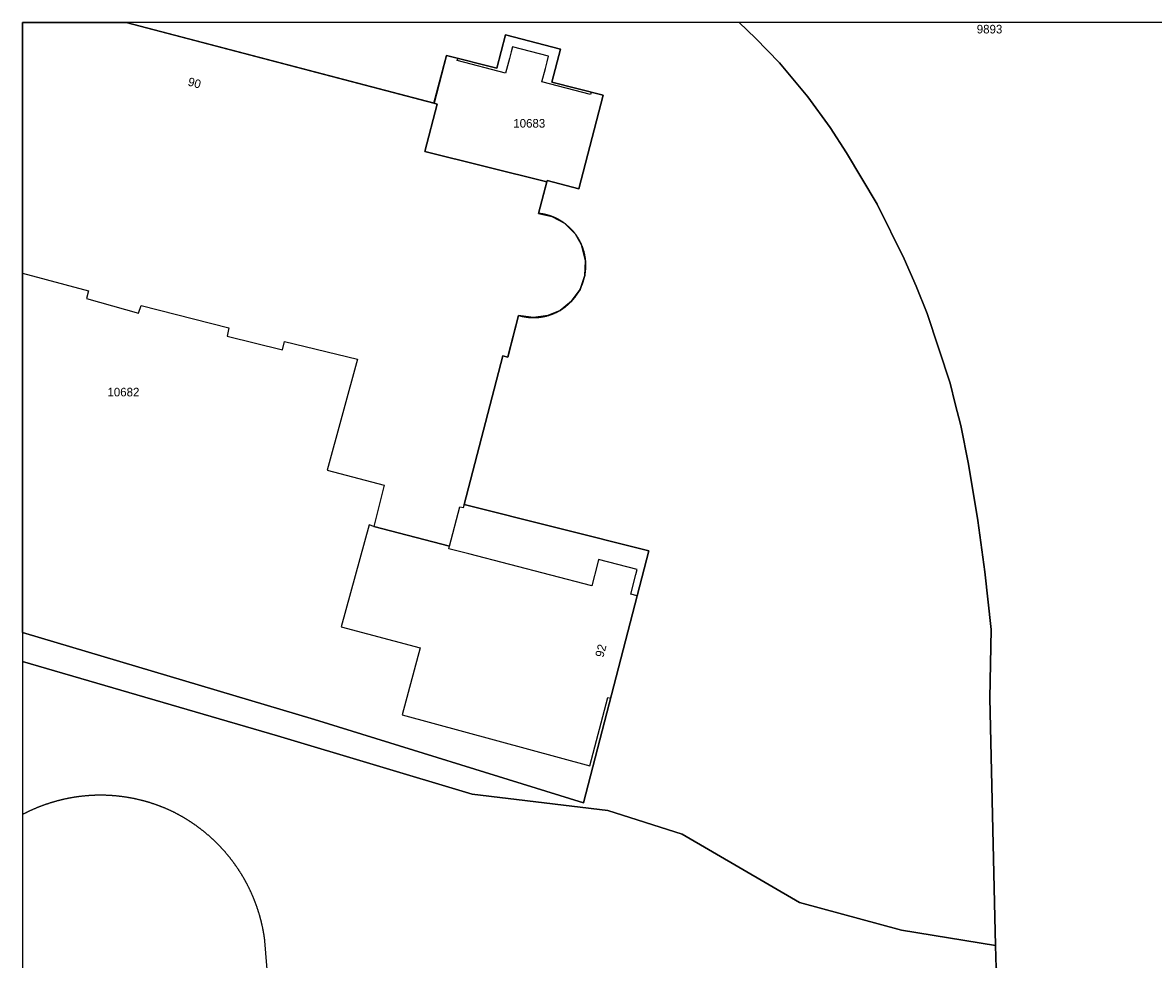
# Model space of a CAD drawing. Header units: metres. Extents: x 91564 to 92566, y 393362 to 394362.
# Tile 29 of 86: x 91564 to 91657, y 394286 to 394362. Entities that reach past the tile are written whole.
import ezdxf

# ---------------------------------------------------------------- set-up
doc = ezdxf.new("R2010")
doc.units = ezdxf.units.M
doc.linetypes.add('HIDDEN', pattern=[5.35, 2.675, -2.675])
for name, color, linetype in [('ADRES', 1, 'CONTINUOUS'), ('PAND', 1, 'CONTINUOUS'), ('PERCEEL', 7, 'CONTINUOUS'), ('PERCEELNUMMER', 7, 'CONTINUOUS'), ('TEC-RASTERVERDELING', 9, 'HIDDEN')]:
    doc.layers.add(name, color=color, linetype=linetype)

msp = doc.modelspace()

# ---------------------------------------------------------------- linework, layer by layer
at = {"layer": 'PAND'}
for points in [[(91564.497, 394341.624), (91569.857, 394340.189), (91569.701, 394339.543), (91573.954, 394338.359), (91574.162, 394338.992), (91581.312, 394337.156), (91581.168, 394336.485), (91585.689, 394335.363), (91585.859, 394336.06), (91591.79, 394334.619), (91589.334, 394325.564), (91593.982, 394324.341), (91593.123, 394320.959), (91599.309, 394319.351), (91600.147, 394322.575), (91600.433, 394322.501), (91603.649, 394334.889), (91604.048, 394334.786), (91604.928, 394338.179), (91604.966, 394338.168), (91605.004, 394338.157), (91605.042, 394338.146), (91605.08, 394338.136), (91605.119, 394338.126), (91605.157, 394338.117), (91605.196, 394338.108), (91605.234, 394338.099), (91605.273, 394338.09), (91605.312, 394338.082), (91605.351, 394338.075), (91605.39, 394338.067), (91605.429, 394338.06), (91605.468, 394338.054), (91605.507, 394338.048), (91605.546, 394338.042), (91605.585, 394338.036), (91605.625, 394338.031), (91605.664, 394338.026), (91605.703, 394338.022), (91605.743, 394338.018), (91605.782, 394338.014), (91605.822, 394338.011), (91605.861, 394338.008), (91605.901, 394338.005), (91605.94, 394338.003), (91605.98, 394338.001), (91606.019, 394338), (91606.059, 394337.999), (91606.099, 394337.998), (91606.138, 394337.997), (91606.178, 394337.997), (91606.217, 394337.998), (91606.257, 394337.999), (91606.297, 394338), (91606.336, 394338.001), (91606.376, 394338.003), (91606.415, 394338.005), (91606.455, 394338.008), (91606.494, 394338.011), (91606.534, 394338.014), (91606.573, 394338.018), (91606.613, 394338.022), (91606.652, 394338.026), (91606.691, 394338.031), (91606.731, 394338.036), (91606.77, 394338.042), (91606.809, 394338.047), (91606.848, 394338.054), (91606.887, 394338.06), (91606.926, 394338.067), (91606.965, 394338.075), (91607.004, 394338.082), (91607.043, 394338.09), (91607.081, 394338.099), (91607.12, 394338.108), (91607.159, 394338.117), (91607.197, 394338.126), (91607.235, 394338.136), (91607.274, 394338.146), (91607.312, 394338.157), (91607.35, 394338.168), (91607.388, 394338.179), (91607.426, 394338.191), (91607.463, 394338.202), (91607.501, 394338.215), (91607.539, 394338.227), (91607.576, 394338.24), (91607.613, 394338.254), (91607.651, 394338.268), (91607.688, 394338.282), (91607.724, 394338.296), (91607.761, 394338.311), (91607.798, 394338.326), (91607.834, 394338.341), (91607.871, 394338.357), (91607.907, 394338.373), (91607.943, 394338.39), (91607.979, 394338.406), (91608.014, 394338.423), (91608.05, 394338.441), (91608.085, 394338.459), (91608.121, 394338.477), (91608.156, 394338.495), (91608.191, 394338.514), (91608.225, 394338.533), (91608.26, 394338.552), (91608.294, 394338.572), (91608.328, 394338.592), (91608.362, 394338.612), (91608.396, 394338.633), (91608.43, 394338.654), (91608.463, 394338.675), (91608.496, 394338.697), (91608.529, 394338.719), (91608.562, 394338.741), (91608.595, 394338.764), (91608.627, 394338.786), (91608.659, 394338.81), (91608.691, 394338.833), (91608.723, 394338.857), (91608.755, 394338.881), (91608.786, 394338.905), (91608.817, 394338.93), (91608.848, 394338.954), (91608.878, 394338.98), (91608.909, 394339.005), (91608.939, 394339.031), (91608.969, 394339.057), (91608.998, 394339.083), (91609.028, 394339.11), (91609.057, 394339.136), (91609.086, 394339.164), (91609.114, 394339.191), (91609.143, 394339.219), (91609.171, 394339.246), (91609.199, 394339.275), (91609.226, 394339.303), (91609.254, 394339.332), (91609.281, 394339.361), (91609.307, 394339.39), (91609.334, 394339.419), (91609.36, 394339.449), (91609.386, 394339.479), (91609.412, 394339.509), (91609.437, 394339.539), (91609.462, 394339.57), (91609.487, 394339.601), (91609.512, 394339.632), (91609.536, 394339.663), (91609.56, 394339.695), (91609.584, 394339.727), (91609.607, 394339.758), (91609.63, 394339.791), (91609.653, 394339.823), (91609.675, 394339.856), (91609.698, 394339.889), (91609.719, 394339.922), (91609.741, 394339.955), (91609.762, 394339.988), (91609.783, 394340.022), (91609.804, 394340.056), (91609.824, 394340.09), (91609.844, 394340.124), (91609.864, 394340.158), (91609.883, 394340.193), (91609.902, 394340.228), (91609.921, 394340.262), (91609.939, 394340.298), (91609.957, 394340.333), (91609.975, 394340.368), (91609.992, 394340.404), (91610.009, 394340.44), (91610.026, 394340.475), (91610.043, 394340.512), (91610.059, 394340.548), (91610.074, 394340.584), (91610.09, 394340.621), (91610.105, 394340.657), (91610.119, 394340.694), (91610.134, 394340.731), (91610.148, 394340.768), (91610.161, 394340.805), (91610.175, 394340.842), (91610.188, 394340.88), (91610.2, 394340.917), (91610.213, 394340.955), (91610.225, 394340.993), (91610.236, 394341.031), (91610.247, 394341.069), (91610.258, 394341.107), (91610.269, 394341.145), (91610.279, 394341.183), (91610.289, 394341.222), (91610.298, 394341.26), (91610.307, 394341.299), (91610.316, 394341.337), (91610.324, 394341.376), (91610.332, 394341.415), (91610.34, 394341.454), (91610.347, 394341.493), (91610.354, 394341.532), (91610.361, 394341.571), (91610.367, 394341.61), (91610.373, 394341.649), (91610.378, 394341.688), (91610.383, 394341.728), (91610.388, 394341.767), (91610.392, 394341.806), (91610.396, 394341.846), (91610.4, 394341.885), (91610.403, 394341.925), (91610.406, 394341.964), (91610.409, 394342.004), (91610.411, 394342.043), (91610.412, 394342.083), (91610.414, 394342.122), (91610.415, 394342.162), (91610.416, 394342.202), (91610.416, 394342.241), (91610.416, 394342.281), (91610.415, 394342.32), (91610.415, 394342.36), (91610.414, 394342.4), (91610.412, 394342.439), (91610.41, 394342.479), (91610.408, 394342.518), (91610.405, 394342.558), (91610.402, 394342.597), (91610.399, 394342.637), (91610.395, 394342.676), (91610.391, 394342.716), (91610.387, 394342.755), (91610.382, 394342.794), (91610.377, 394342.833), (91610.371, 394342.873), (91610.365, 394342.912), (91610.359, 394342.951), (91610.352, 394342.99), (91610.345, 394343.029), (91610.338, 394343.068), (91610.33, 394343.107), (91610.322, 394343.146), (91610.313, 394343.184), (91610.305, 394343.223), (91610.295, 394343.261), (91610.286, 394343.3), (91610.276, 394343.338), (91610.266, 394343.376), (91610.255, 394343.415), (91610.244, 394343.453), (91610.233, 394343.491), (91610.221, 394343.528), (91610.209, 394343.566), (91610.197, 394343.604), (91610.184, 394343.641), (91610.171, 394343.679), (91610.158, 394343.716), (91610.144, 394343.753), (91610.13, 394343.79), (91610.115, 394343.827), (91610.1, 394343.864), (91610.085, 394343.9), (91610.07, 394343.937), (91610.054, 394343.973), (91610.038, 394344.009), (91610.021, 394344.045), (91610.005, 394344.081), (91609.987, 394344.117), (91609.97, 394344.152), (91609.952, 394344.188), (91609.934, 394344.223), (91609.916, 394344.258), (91609.897, 394344.293), (91609.878, 394344.328), (91609.858, 394344.362), (91609.838, 394344.396), (91609.818, 394344.431), (91609.798, 394344.465), (91609.777, 394344.498), (91609.756, 394344.532), (91609.735, 394344.565), (91609.713, 394344.598), (91609.691, 394344.631), (91609.669, 394344.664), (91609.646, 394344.697), (91609.624, 394344.729), (91609.6, 394344.761), (91609.577, 394344.793), (91609.553, 394344.825), (91609.529, 394344.856), (91609.505, 394344.888), (91609.48, 394344.919), (91609.455, 394344.949), (91609.43, 394344.98), (91609.405, 394345.01), (91609.379, 394345.04), (91609.353, 394345.07), (91609.326, 394345.1), (91609.3, 394345.129), (91609.273, 394345.158), (91609.246, 394345.187), (91609.218, 394345.216), (91609.191, 394345.244), (91609.163, 394345.272), (91609.135, 394345.3), (91609.106, 394345.327), (91609.077, 394345.355), (91609.049, 394345.382), (91609.019, 394345.409), (91608.99, 394345.435), (91608.96, 394345.461), (91608.93, 394345.487), (91608.9, 394345.513), (91608.87, 394345.538), (91608.839, 394345.563), (91608.808, 394345.588), (91608.777, 394345.613), (91608.746, 394345.637), (91608.714, 394345.661), (91608.682, 394345.684), (91608.65, 394345.708), (91608.618, 394345.731), (91608.586, 394345.753), (91608.553, 394345.776), (91608.52, 394345.798), (91608.487, 394345.82), (91608.454, 394345.841), (91608.42, 394345.863), (91608.387, 394345.883), (91608.353, 394345.904), (91608.319, 394345.924), (91608.285, 394345.944), (91608.25, 394345.964), (91608.216, 394345.983), (91608.181, 394346.002), (91608.146, 394346.021), (91608.111, 394346.039), (91608.075, 394346.057), (91608.04, 394346.075), (91608.004, 394346.092), (91607.969, 394346.109), (91607.933, 394346.126), (91607.897, 394346.142), (91607.86, 394346.158), (91607.824, 394346.174), (91607.787, 394346.189), (91607.751, 394346.204), (91607.714, 394346.219), (91607.677, 394346.233), (91607.64, 394346.247), (91607.603, 394346.261), (91607.565, 394346.274), (91607.528, 394346.287), (91607.49, 394346.299), (91607.453, 394346.312), (91607.415, 394346.323), (91607.377, 394346.335), (91607.339, 394346.346), (91607.301, 394346.357), (91607.263, 394346.367), (91607.224, 394346.377), (91607.186, 394346.387), (91607.148, 394346.397), (91607.109, 394346.406), (91607.07, 394346.414), (91607.032, 394346.423), (91606.993, 394346.431), (91606.954, 394346.438), (91606.915, 394346.445), (91606.876, 394346.452), (91606.837, 394346.459), (91606.798, 394346.465), (91606.759, 394346.471), (91606.719, 394346.476), (91606.68, 394346.481), (91606.641, 394346.486), (91606.601, 394346.49), (91606.562, 394346.494), (91607.266, 394349.18), (91609.834, 394348.507), (91611.833, 394356.131), (91610.857, 394356.387), (91610.805, 394356.191), (91606.838, 394357.231), (91607.119, 394358.305), (91607.262, 394358.85), (91607.383, 394359.311), (91604.445, 394360.081), (91604.338, 394359.674), (91604.197, 394359.135), (91603.878, 394357.918), (91599.927, 394358.954), (91599.973, 394359.128), (91599.058, 394359.368), (91598.036, 394355.471), (91572.943, 394362.049), (91564.497, 394362.049), (91564.497, 394341.624)], [(91614.609, 394315.303), (91614.076, 394315.441), (91614.495, 394317.054), (91614.6, 394317.46), (91611.453, 394318.277), (91611.364, 394317.935), (91610.895, 394316.128), (91600.878, 394318.729), (91599.257, 394319.15), (91599.309, 394319.351), (91593.123, 394320.959), (91592.755, 394321.099), (91590.468, 394312.778), (91596.915, 394311.067), (91595.429, 394305.612), (91610.745, 394301.441), (91612.195, 394307.023), (91612.442, 394306.959), (91614.609, 394315.303)], [(91584.249, 394287.177), (91584.244, 394287.214), (91584.239, 394287.252), (91584.234, 394287.289), (91584.229, 394287.326), (91584.224, 394287.364), (91584.219, 394287.401), (91584.213, 394287.438), (91584.208, 394287.476), (91584.202, 394287.513), (91584.197, 394287.55), (91584.191, 394287.587), (91584.185, 394287.625), (91584.179, 394287.662), (91584.173, 394287.699), (91584.166, 394287.736), (91584.16, 394287.773), (91584.154, 394287.81), (91584.147, 394287.848), (91584.141, 394287.885), (91584.134, 394287.922), (91584.127, 394287.959), (91584.12, 394287.996), (91584.113, 394288.033), (91584.106, 394288.07), (91584.099, 394288.107), (91584.091, 394288.144), (91584.084, 394288.181), (91584.076, 394288.218), (91584.069, 394288.255), (91584.061, 394288.292), (91584.053, 394288.328), (91584.045, 394288.365), (91584.037, 394288.402), (91584.029, 394288.439), (91584.021, 394288.476), (91584.012, 394288.512), (91584.004, 394288.549), (91583.995, 394288.586), (91583.986, 394288.622), (91583.978, 394288.659), (91583.969, 394288.696), (91583.96, 394288.732), (91583.951, 394288.769), (91583.942, 394288.805), (91583.932, 394288.842), (91583.923, 394288.878), (91583.914, 394288.915), (91583.904, 394288.951), (91583.894, 394288.988), (91583.884, 394289.024), (91583.875, 394289.061), (91583.865, 394289.097), (91583.855, 394289.133), (91583.844, 394289.17), (91583.834, 394289.206), (91583.824, 394289.242), (91583.813, 394289.278), (91583.803, 394289.314), (91583.792, 394289.351), (91583.781, 394289.387), (91583.77, 394289.423), (91583.759, 394289.459), (91583.748, 394289.495), (91583.737, 394289.531), (91583.726, 394289.567), (91583.714, 394289.603), (91583.703, 394289.639), (91583.691, 394289.674), (91583.68, 394289.71), (91583.668, 394289.746), (91583.656, 394289.782), (91583.644, 394289.818), (91583.632, 394289.853), (91583.62, 394289.889), (91583.608, 394289.925), (91583.595, 394289.96), (91583.583, 394289.996), (91583.57, 394290.031), (91583.558, 394290.067), (91583.545, 394290.102), (91583.532, 394290.138), (91583.519, 394290.173), (91583.506, 394290.208), (91583.493, 394290.244), (91583.48, 394290.279), (91583.466, 394290.314), (91583.453, 394290.35), (91583.439, 394290.385), (91583.426, 394290.42), (91583.412, 394290.455), (91583.398, 394290.49), (91583.384, 394290.525), (91583.37, 394290.56), (91583.356, 394290.595), (91583.342, 394290.63), (91583.328, 394290.665), (91583.313, 394290.7), (91583.299, 394290.734), (91583.284, 394290.769), (91583.269, 394290.804), (91583.255, 394290.838), (91583.24, 394290.873), (91583.225, 394290.908), (91583.21, 394290.942), (91583.194, 394290.977), (91583.179, 394291.011), (91583.164, 394291.046), (91583.148, 394291.08), (91583.133, 394291.114), (91583.117, 394291.149), (91583.101, 394291.183), (91583.086, 394291.217), (91583.07, 394291.251), (91583.054, 394291.285), (91583.038, 394291.319), (91583.021, 394291.353), (91583.005, 394291.387), (91582.989, 394291.421), (91582.972, 394291.455), (91582.956, 394291.489), (91582.939, 394291.523), (91582.922, 394291.557), (91582.905, 394291.59), (91582.888, 394291.624), (91582.871, 394291.658), (91582.854, 394291.691), (91582.837, 394291.725), (91582.82, 394291.758), (91582.802, 394291.792), (91582.785, 394291.825), (91582.767, 394291.858), (91582.749, 394291.892), (91582.732, 394291.925), (91582.714, 394291.958), (91582.696, 394291.991), (91582.678, 394292.024), (91582.66, 394292.057), (91582.641, 394292.09), (91582.623, 394292.123), (91582.605, 394292.156), (91582.586, 394292.189), (91582.567, 394292.222), (91582.549, 394292.254), (91582.53, 394292.287), (91582.511, 394292.32), (91582.492, 394292.352), (91582.473, 394292.385), (91582.454, 394292.417), (91582.435, 394292.449), (91582.415, 394292.482), (91582.396, 394292.514), (91582.376, 394292.546), (91582.357, 394292.579), (91582.337, 394292.611), (91582.317, 394292.643), (91582.298, 394292.675), (91582.278, 394292.707), (91582.258, 394292.739), (91582.237, 394292.771), (91582.217, 394292.802), (91582.197, 394292.834), (91582.177, 394292.866), (91582.156, 394292.898), (91582.136, 394292.929), (91582.115, 394292.961), (91582.094, 394292.992), (91582.073, 394293.024), (91582.052, 394293.055), (91582.031, 394293.086), (91582.01, 394293.117), (91581.989, 394293.149), (91581.968, 394293.18), (91581.947, 394293.211), (91581.925, 394293.242), (91581.904, 394293.273), (91581.882, 394293.304), (91581.86, 394293.334), (91581.839, 394293.365), (91581.817, 394293.396), (91581.795, 394293.427), (91581.773, 394293.457), (91581.751, 394293.488), (91581.729, 394293.518), (91581.706, 394293.549), (91581.684, 394293.579), (91581.661, 394293.609), (91581.639, 394293.639), (91581.616, 394293.67), (91581.594, 394293.7), (91581.571, 394293.73), (91581.548, 394293.76), (91581.525, 394293.79), (91581.502, 394293.819), (91581.479, 394293.849), (91581.456, 394293.879), (91581.433, 394293.909), (91581.409, 394293.938), (91581.386, 394293.968), (91581.362, 394293.997), (91581.339, 394294.026), (91581.315, 394294.056), (91581.291, 394294.085), (91581.267, 394294.114), (91581.243, 394294.143), (91581.219, 394294.172), (91581.195, 394294.201), (91581.171, 394294.23), (91581.147, 394294.259), (91581.123, 394294.288), (91581.098, 394294.317), (91581.074, 394294.345), (91581.049, 394294.374), (91581.025, 394294.403), (91581, 394294.431), (91580.975, 394294.459), (91580.95, 394294.488), (91580.925, 394294.516), (91580.9, 394294.544), (91580.875, 394294.572), (91580.85, 394294.6), (91580.825, 394294.628), (91580.799, 394294.656), (91580.774, 394294.684), (91580.749, 394294.712), (91580.723, 394294.74), (91580.697, 394294.767), (91580.672, 394294.795), (91580.646, 394294.822), (91580.62, 394294.85), (91580.594, 394294.877), (91580.568, 394294.904), (91580.542, 394294.931), (91580.516, 394294.958), (91580.49, 394294.986), (91580.463, 394295.013), (91580.437, 394295.039), (91580.41, 394295.066), (91580.384, 394295.093), (91580.357, 394295.12), (91580.331, 394295.146), (91580.304, 394295.173), (91580.277, 394295.199), (91580.25, 394295.226), (91580.223, 394295.252), (91580.196, 394295.278), (91580.169, 394295.304), (91580.142, 394295.331), (91580.114, 394295.357), (91580.087, 394295.383), (91580.06, 394295.408), (91580.032, 394295.434), (91580.005, 394295.46), (91579.977, 394295.486), (91579.949, 394295.511), (91579.922, 394295.537), (91579.894, 394295.562), (91579.866, 394295.587), (91579.838, 394295.613), (91579.81, 394295.638), (91579.782, 394295.663), (91579.754, 394295.688), (91579.725, 394295.713), (91579.697, 394295.738), (91579.669, 394295.762), (91579.64, 394295.787), (91579.612, 394295.812), (91579.583, 394295.836), (91579.554, 394295.861), (91579.526, 394295.885), (91579.497, 394295.91), (91579.468, 394295.934), (91579.439, 394295.958), (91579.41, 394295.982), (91579.381, 394296.006), (91579.352, 394296.03), (91579.323, 394296.054), (91579.293, 394296.078), (91579.264, 394296.101), (91579.235, 394296.125), (91579.205, 394296.148), (91579.176, 394296.172), (91579.146, 394296.195), (91579.117, 394296.218), (91579.087, 394296.242), (91579.057, 394296.265), (91579.027, 394296.288), (91578.997, 394296.311), (91578.967, 394296.333), (91578.937, 394296.356), (91578.907, 394296.379), (91578.877, 394296.402), (91578.847, 394296.424), (91578.817, 394296.446), (91578.786, 394296.469), (91578.756, 394296.491), (91578.725, 394296.513), (91578.695, 394296.535), (91578.664, 394296.557), (91578.634, 394296.579), (91578.603, 394296.601), (91578.572, 394296.623), (91578.541, 394296.645), (91578.51, 394296.666), (91578.48, 394296.688), (91578.449, 394296.709), (91578.417, 394296.731), (91578.386, 394296.752), (91578.355, 394296.773), (91578.324, 394296.794), (91578.293, 394296.815), (91578.261, 394296.836), (91578.23, 394296.857), (91578.198, 394296.878), (91578.167, 394296.898), (91578.135, 394296.919), (91578.104, 394296.939), (91578.072, 394296.96), (91578.04, 394296.98), (91578.008, 394297), (91577.976, 394297.02), (91577.945, 394297.04), (91577.913, 394297.06), (91577.881, 394297.08), (91577.848, 394297.1), (91577.816, 394297.12), (91577.784, 394297.139), (91577.752, 394297.159), (91577.72, 394297.178), (91577.687, 394297.197), (91577.655, 394297.217), (91577.622, 394297.236), (91577.59, 394297.255), (91577.557, 394297.274), (91577.525, 394297.293), (91577.492, 394297.311), (91577.459, 394297.33), (91577.427, 394297.349), (91577.394, 394297.367), (91577.361, 394297.386), (91577.328, 394297.404), (91577.295, 394297.422), (91577.262, 394297.44), (91577.229, 394297.459), (91577.196, 394297.476), (91577.163, 394297.494), (91577.129, 394297.512), (91577.096, 394297.53), (91577.063, 394297.547), (91577.029, 394297.565), (91576.996, 394297.582), (91576.962, 394297.6), (91576.929, 394297.617), (91576.895, 394297.634), (91576.862, 394297.651), (91576.828, 394297.668), (91576.794, 394297.685), (91576.761, 394297.702), (91576.727, 394297.718), (91576.693, 394297.735), (91576.658, 394297.752), (91576.623, 394297.768), (91576.588, 394297.784), (91576.553, 394297.801), (91576.518, 394297.817), (91576.483, 394297.833), (91576.448, 394297.849), (91576.412, 394297.865), (91576.377, 394297.88), (91576.342, 394297.896), (91576.306, 394297.911), (91576.271, 394297.927), (91576.235, 394297.942), (91576.2, 394297.958), (91576.164, 394297.973), (91576.129, 394297.988), (91576.093, 394298.003), (91576.057, 394298.017), (91576.022, 394298.032), (91575.986, 394298.047), (91575.95, 394298.061), (91575.914, 394298.076), (91575.878, 394298.09), (91575.842, 394298.104), (91575.806, 394298.119), (91575.77, 394298.133), (91575.734, 394298.146), (91575.698, 394298.16), (91575.662, 394298.174), (91575.626, 394298.188), (91575.59, 394298.201), (91575.553, 394298.215), (91575.517, 394298.228), (91575.481, 394298.241), (91575.445, 394298.254), (91575.408, 394298.267), (91575.372, 394298.28), (91575.335, 394298.293), (91575.299, 394298.306), (91575.262, 394298.318), (91575.226, 394298.331), (91575.189, 394298.343), (91575.152, 394298.355), (91575.116, 394298.367), (91575.079, 394298.379), (91575.042, 394298.391), (91575.005, 394298.403), (91574.969, 394298.415), (91574.932, 394298.427), (91574.895, 394298.438), (91574.858, 394298.45), (91574.821, 394298.461), (91574.784, 394298.472), (91574.747, 394298.483), (91574.71, 394298.494), (91574.673, 394298.505), (91574.636, 394298.516), (91574.599, 394298.527), (91574.561, 394298.537), (91574.524, 394298.548), (91574.487, 394298.558), (91574.45, 394298.569), (91574.413, 394298.579), (91574.375, 394298.589), (91574.338, 394298.599), (91574.3, 394298.609), (91574.263, 394298.618), (91574.226, 394298.628), (91574.188, 394298.638), (91574.151, 394298.647), (91574.113, 394298.656), (91574.076, 394298.666), (91574.038, 394298.675), (91574.001, 394298.684), (91573.963, 394298.693), (91573.925, 394298.701), (91573.888, 394298.71), (91573.85, 394298.719), (91573.812, 394298.727), (91573.775, 394298.735), (91573.737, 394298.744), (91573.699, 394298.752), (91573.661, 394298.76), (91573.623, 394298.768), (91573.586, 394298.776), (91573.548, 394298.783), (91573.51, 394298.791), (91573.472, 394298.799), (91573.434, 394298.806), (91573.396, 394298.813), (91573.358, 394298.82), (91573.32, 394298.827), (91573.282, 394298.834), (91573.244, 394298.841), (91573.206, 394298.848), (91573.168, 394298.855), (91573.13, 394298.861), (91573.092, 394298.868), (91573.053, 394298.874), (91573.015, 394298.88), (91572.977, 394298.886), (91572.939, 394298.892), (91572.901, 394298.898), (91572.863, 394298.904), (91572.824, 394298.91), (91572.786, 394298.915), (91572.748, 394298.921), (91572.71, 394298.926), (91572.671, 394298.931), (91572.633, 394298.936), (91572.595, 394298.941), (91572.556, 394298.946), (91572.518, 394298.951), (91572.48, 394298.956), (91572.441, 394298.96), (91572.403, 394298.965), (91572.364, 394298.969), (91572.326, 394298.973), (91572.288, 394298.978), (91572.249, 394298.982), (91572.211, 394298.986), (91572.172, 394298.989), (91572.134, 394298.993), (91572.095, 394298.997), (91572.057, 394299), (91572.018, 394299.004), (91571.98, 394299.007), (91571.941, 394299.01), (91571.903, 394299.013), (91571.864, 394299.016), (91571.826, 394299.019), (91571.787, 394299.022), (91571.749, 394299.024), (91571.71, 394299.027), (91571.671, 394299.029), (91571.633, 394299.031), (91571.594, 394299.034), (91571.556, 394299.036), (91571.517, 394299.038), (91571.478, 394299.039), (91571.44, 394299.041), (91571.401, 394299.043), (91571.363, 394299.044), (91571.324, 394299.046), (91571.285, 394299.047), (91571.247, 394299.048), (91571.208, 394299.049), (91571.17, 394299.05), (91571.131, 394299.051), (91571.092, 394299.052), (91571.054, 394299.053), (91571.015, 394299.053), (91570.976, 394299.054), (91570.938, 394299.054), (91570.899, 394299.054), (91570.86, 394299.054), (91570.822, 394299.054), (91570.783, 394299.054), (91570.744, 394299.054), (91570.706, 394299.054), (91570.667, 394299.053), (91570.628, 394299.053), (91570.59, 394299.052), (91570.551, 394299.051), (91570.513, 394299.05), (91570.474, 394299.049), (91570.435, 394299.048), (91570.397, 394299.047), (91570.358, 394299.046), (91570.319, 394299.044), (91570.281, 394299.043), (91570.242, 394299.041), (91570.204, 394299.039), (91570.165, 394299.037), (91570.126, 394299.035), (91570.088, 394299.033), (91570.049, 394299.031), (91570.011, 394299.029), (91569.972, 394299.026), (91569.933, 394299.024), (91569.895, 394299.021), (91569.856, 394299.018), (91569.818, 394299.015), (91569.779, 394299.012), (91569.741, 394299.009), (91569.702, 394299.006), (91569.664, 394299.003), (91569.625, 394299), (91569.587, 394298.996), (91569.548, 394298.992), (91569.51, 394298.989), (91569.471, 394298.985), (91569.433, 394298.981), (91569.394, 394298.977), (91569.356, 394298.973), (91569.318, 394298.968), (91569.279, 394298.964), (91569.241, 394298.959), (91569.203, 394298.955), (91569.164, 394298.95), (91569.126, 394298.945), (91569.087, 394298.94), (91569.049, 394298.935), (91569.011, 394298.93), (91568.973, 394298.925), (91568.934, 394298.92), (91568.896, 394298.914), (91568.858, 394298.909), (91568.82, 394298.903), (91568.781, 394298.897), (91568.743, 394298.891), (91568.705, 394298.885), (91568.667, 394298.879), (91568.629, 394298.873), (91568.591, 394298.866), (91568.552, 394298.86), (91568.514, 394298.853), (91568.476, 394298.847), (91568.438, 394298.84), (91568.4, 394298.833), (91568.362, 394298.826), (91568.324, 394298.819), (91568.286, 394298.812), (91568.248, 394298.804), (91568.21, 394298.797), (91568.172, 394298.789), (91568.135, 394298.782), (91568.097, 394298.774), (91568.059, 394298.766), (91568.021, 394298.758), (91567.983, 394298.75), (91567.945, 394298.742), (91567.908, 394298.734), (91567.87, 394298.725), (91567.832, 394298.717), (91567.795, 394298.708), (91567.757, 394298.7), (91567.719, 394298.691), (91567.682, 394298.682), (91567.644, 394298.673), (91567.607, 394298.664), (91567.569, 394298.654), (91567.532, 394298.645), (91567.494, 394298.636), (91567.457, 394298.626), (91567.419, 394298.616), (91567.382, 394298.607), (91567.344, 394298.597), (91567.307, 394298.587), (91567.27, 394298.577), (91567.233, 394298.566), (91567.195, 394298.556), (91567.158, 394298.546), (91567.121, 394298.535), (91567.084, 394298.525), (91567.047, 394298.514), (91567.01, 394298.503), (91566.972, 394298.492), (91566.935, 394298.481), (91566.898, 394298.47), (91566.861, 394298.459), (91566.824, 394298.447), (91566.788, 394298.436), (91566.751, 394298.424), (91566.714, 394298.413), (91566.677, 394298.401), (91566.64, 394298.389), (91566.604, 394298.377), (91566.567, 394298.365), (91566.53, 394298.353), (91566.493, 394298.34), (91566.457, 394298.328), (91566.42, 394298.316), (91566.384, 394298.303), (91566.347, 394298.29), (91566.311, 394298.277), (91566.274, 394298.265), (91566.238, 394298.252), (91566.202, 394298.238), (91566.165, 394298.225), (91566.129, 394298.212), (91566.093, 394298.198), (91566.057, 394298.185), (91566.02, 394298.171), (91565.984, 394298.157), (91565.948, 394298.144), (91565.912, 394298.13), (91565.876, 394298.116), (91565.84, 394298.102), (91565.804, 394298.087), (91565.768, 394298.073), (91565.733, 394298.058), (91565.697, 394298.044), (91565.661, 394298.029), (91565.625, 394298.014), (91565.59, 394298), (91565.554, 394297.985), (91565.518, 394297.97), (91565.483, 394297.954), (91565.447, 394297.939), (91565.412, 394297.924), (91565.376, 394297.908), (91565.341, 394297.893), (91565.306, 394297.877), (91565.27, 394297.861), (91565.235, 394297.845), (91565.2, 394297.83), (91565.165, 394297.813), (91565.13, 394297.797), (91565.095, 394297.781), (91565.06, 394297.765), (91565.025, 394297.748), (91564.99, 394297.732), (91564.955, 394297.715), (91564.92, 394297.698), (91564.885, 394297.681), (91564.851, 394297.664), (91564.816, 394297.647), (91564.781, 394297.63), (91564.747, 394297.613), (91564.712, 394297.596), (91564.678, 394297.578), (91564.643, 394297.561), (91564.609, 394297.543), (91564.575, 394297.525), (91564.54, 394297.507), (91564.506, 394297.489), (91564.497, 394297.484), (91564.497, 394275.951)], [(91584.798, 394280.494), (91584.249, 394287.177)]]:
    msp.add_lwpolyline(points, dxfattribs=at)
at = {"layer": 'PERCEEL'}
for points in [[(91564.497, 394309.947), (91585.276, 394303.896), (91601.139, 394299.152), (91612.219, 394297.802), (91618.272, 394295.88), (91627.825, 394290.312), (91636.155, 394288.055), (91643.826, 394286.814), (91643.772, 394289.103), (91643.348, 394306.981), (91643.46, 394312.576), (91642.941, 394317.26), (91642.366, 394321.452), (91641.615, 394326.035), (91640.988, 394329.203), (91640.535, 394330.966), (91640.12, 394332.655), (91638.253, 394338.328), (91637.348, 394340.56), (91636.368, 394342.796), (91634.162, 394347.252), (91631.655, 394351.424), (91630.333, 394353.508), (91628.501, 394356.01), (91626.194, 394358.767), (91624.243, 394360.776), (91622.915, 394362.049), (91564.497, 394362.049), (91564.497, 394309.947)], [(91572.927, 394362.049), (91598.035, 394355.47), (91599.055, 394359.365), (91603.155, 394358.326), (91603.874, 394361.057), (91608.357, 394359.881), (91607.651, 394357.188), (91611.83, 394356.13), (91609.83, 394348.505), (91607.265, 394349.18), (91607.235, 394349.064), (91606.56, 394346.49), (91607.642, 394346.242), (91608.667, 394345.69), (91609.569, 394344.799), (91610.066, 394343.938), (91610.399, 394342.621), (91610.335, 394341.431), (91609.94, 394340.298), (91609.259, 394339.335), (91608.33, 394338.589), (91607.328, 394338.157), (91606.15, 394337.993), (91604.929, 394338.174), (91604.045, 394334.785), (91603.645, 394334.885), (91600.499, 394322.765), (91615.559, 394318.978), (91610.229, 394298.433), (91588.295, 394305.216), (91564.497, 394312.31), (91564.497, 394362.049), (91572.927, 394362.049)], [(91606.56, 394346.49), (91607.235, 394349.064), (91597.288, 394351.541), (91598.299, 394355.401), (91598.035, 394355.47), (91572.927, 394362.049), (91564.497, 394362.049), (91564.497, 394312.31), (91588.295, 394305.216), (91610.229, 394298.433), (91615.559, 394318.978), (91600.499, 394322.765), (91603.645, 394334.885), (91604.045, 394334.785), (91604.929, 394338.174), (91606.15, 394337.993), (91607.328, 394338.157), (91608.33, 394338.589), (91609.259, 394339.335), (91609.94, 394340.298), (91610.335, 394341.431), (91610.399, 394342.621), (91610.066, 394343.938), (91609.569, 394344.799), (91608.667, 394345.69), (91607.642, 394346.242), (91606.56, 394346.49)], [(91622.915, 394362.049), (91624.243, 394360.776), (91626.194, 394358.767), (91628.501, 394356.01), (91630.333, 394353.508), (91631.655, 394351.424), (91634.162, 394347.252), (91636.368, 394342.796), (91637.348, 394340.56), (91638.253, 394338.328), (91640.12, 394332.655), (91640.535, 394330.966), (91640.988, 394329.203), (91641.615, 394326.035), (91642.366, 394321.452), (91642.941, 394317.26), (91643.46, 394312.576), (91643.348, 394306.981), (91643.772, 394289.103), (91643.826, 394286.814), (91643.87, 394284.957)], [(91695.46, 394264.041), (91702.869, 394287.491), (91705.892, 394297.358), (91696.51, 394300.69), (91698.655, 394306.36), (91700.5, 394311.915), (91702.31, 394311.445), (91707.1, 394325.815), (91707.495, 394327.695), (91711.375, 394358.305), (91710.935, 394360.195), (91708.436, 394362.049), (91691.814, 394362.049), (91690.489, 394360.292), (91688.16, 394362.049), (91622.915, 394362.049)], [(91611.83, 394356.13), (91607.651, 394357.188), (91608.357, 394359.881), (91603.874, 394361.057), (91603.155, 394358.326), (91599.055, 394359.365), (91598.035, 394355.47), (91598.299, 394355.401), (91597.288, 394351.541), (91607.235, 394349.064), (91607.265, 394349.18), (91609.83, 394348.505), (91611.83, 394356.13)], [(91564.497, 394211.646), (91576.846, 394205.747), (91578.095, 394205.836), (91591.232, 394206.766), (91591.061, 394217.571), (91590.486, 394238.436), (91617.06, 394238.356), (91645.755, 394238.104), (91645.933, 394284.317), (91643.87, 394284.957), (91643.826, 394286.814), (91636.155, 394288.055), (91627.825, 394290.312), (91618.272, 394295.88), (91612.219, 394297.802), (91601.139, 394299.152), (91585.276, 394303.896), (91564.497, 394309.947), (91564.497, 394211.646)]]:
    msp.add_lwpolyline(points, dxfattribs=at)
at = {"layer": 'TEC-RASTERVERDELING'}
msp.add_lwpolyline([(91564.497, 393362.049), (92564.497, 393362.049), (92564.497, 394362.049), (91564.497, 394362.049), (91564.497, 393362.049)], dxfattribs=at)

# ---------------------------------------------------------------- texts
at = {"layer": 'ADRES'}
for s, rotation, p in [('90', 345.298, (91577.921, 394356.924)), ('92', 74.903, (91611.835, 394310.243))]:
    msp.add_text(s, height=0.7, rotation=rotation, dxfattribs=at).set_placement(p)
at = {"layer": 'PERCEELNUMMER'}
for s, p in [('9893', (91642.286, 394361.166)), ('10683', (91604.5, 394353.488)), ('10682', (91571.414, 394331.574))]:
    msp.add_text(s, height=0.7, dxfattribs=at).set_placement(p)

doc.saveas('drawing.dxf')
